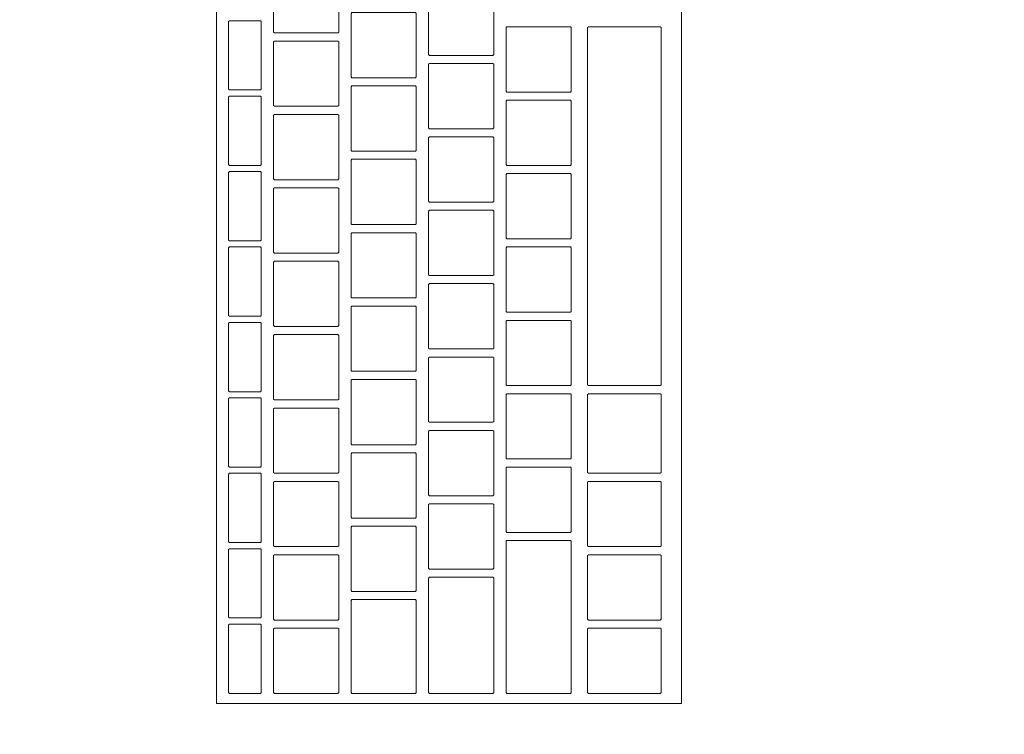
# Model space of a CAD drawing. Header units: metres. Extents: x -4 to 99, y -11 to 17.
# Tile 63 of 256: x 9.862 to 10.103, y 1.801 to 1.976. Entities that reach past the tile are written whole.
import ezdxf

# ---------------------------------------------------------------- set-up
doc = ezdxf.new("R2010")
doc.units = ezdxf.units.M
doc.header["$MEASUREMENT"] = 0
doc.linetypes.add('Wipeout_Contour', pattern=[1, 0, -1])
doc.layers.add('152 - Bemaßung_ Beschriftung.Ausbau', color=7, linetype='Continuous')
doc.layers.add('701 - Einrichtung.Möbel', color=7, linetype='Continuous')
doc.styles.add('ERSTELLTER_STIL_2', font='txt')
doc.dimstyles.new('ERSTELLTER_STIL__2', dxfattribs={"dimtxt": 0.1, "dimasz": 0.0532, "dimexe": 0.18, "dimexo": 0.0625, "dimgap": 0, "dimtad": 1, "dimtih": 1, "dimtoh": 1, "dimzin": 0, "dimdsep": 46, "dimtxsty": 'ERSTELLTER_STIL_2', "dimblk": 'ARROWHEAD_2', "dimblk1": 'ARROWHEAD_2', "dimblk2": 'ARROWHEAD_2', "dimcen": 0.09, "dimse1": 1, "dimse2": 1, "dimclrd": 7, "dimclre": 7, "dimclrt": 7, "dimazin": 0, "dimtfac": 1, "dimtdec": 4, "dimtmove": 0, "dimatfit": 3, "dimfxl": 1, "dimtolj": 1, "dimtzin": 0, "dimarcsym": 0})

# ---------------------------------------------------------------- blocks, each defined once
blk = doc.blocks.new('*D427')
at = {"layer": '152 - Bemaßung_ Beschriftung.Ausbau', "color": 7, "linetype": 'Continuous', "lineweight": 5}
for p, q in [((7.81, -4.6125), (7.81, -4.5075)), ((11.27, -4.6125), (11.27, -4.5075)), ((7.83021, -4.525), (7.78979, -4.595)), ((11.29021, -4.525), (11.24979, -4.595)), ((7.665, -4.56), (7.81, -4.56)), ((7.81, -4.56), (11.27, -4.56))]:
    blk.add_line(p, q, dxfattribs=at)
at = {"layer": '152 - Bemaßung_ Beschriftung.Ausbau', "color": 7, "lineweight": 5, "char_height": 0.1, "attachment_point": 7, "style": 'ERSTELLTER_STIL_2'}
for s, insert in [('\\A1;{\\pql;\\fArial|b0|i0|c0|p38;3,46}', (9.33108, -4.54)), ('\\A1;{\\pql;\\fArial|b0|i0|c0|p38;13}', (11.098, -4.54))]:
    blk.add_mtext(s, dxfattribs=dict(at, insert=insert))
blk = doc.blocks.new('ARROWHEAD_2')
at = {"color": 0, "linetype": 'Continuous', "lineweight": 0}
for p, q in [((-0.3781, -0.655), (0.3781, 0.655)), ((0, 0), (-1, 0))]:
    blk.add_line(p, q, dxfattribs=at)

msp = doc.modelspace()

# ---------------------------------------------------------------- wipeouts: each hides what was drawn before it
at = {"color": 254, "linetype": 'Wipeout_Contour', "lineweight": 0, "ltscale": 40.492274}
msp.add_wipeout([(9.51003, 1.1), (10.31003, 1.1), (10.31003, 2.7), (9.51003, 2.7)], dxfattribs=at).dxf.layer = '701 - Einrichtung.Möbel'

# ---------------------------------------------------------------- next in the draw order: wipeouts: each hides what was drawn before it
at = {"color": 254, "linetype": 'Wipeout_Contour', "lineweight": 0, "ltscale": 40.660497}
msp.add_wipeout([(10.02383, 1.80804), (10.02383, 2.07004), (9.90983, 2.07004), (9.90983, 1.80804)], dxfattribs=at).dxf.layer = '701 - Einrichtung.Möbel'

# ---------------------------------------------------------------- next in the draw order: linework, layer by layer
at = {"layer": '701 - Einrichtung.Möbel', "color": 7, "linetype": 'Continuous', "lineweight": 5, "flags": 128}
msp.add_lwpolyline([(10.02383, 1.80804), (10.02383, 2.07004), (9.90983, 2.07004), (9.90983, 1.80804)], close=True, dxfattribs=at)

# ---------------------------------------------------------------- next in the draw order: wipeouts: each hides what was drawn before it
at = {"color": 254, "linetype": 'Wipeout_Contour', "lineweight": 0, "ltscale": 90.762093}
msp.add_wipeout([(9.93983, 1.98054), (9.93983, 1.98834), (9.93963, 1.98854), (9.92403, 1.98854), (9.92383, 1.98834), (9.92383, 1.97274), (9.92403, 1.97254), (9.93963, 1.97254), (9.93983, 1.97274)], dxfattribs=at).dxf.layer = '701 - Einrichtung.Möbel'
at = {"color": 254, "linetype": 'Wipeout_Contour', "lineweight": 0, "ltscale": 91.08741}
msp.add_wipeout([(9.97783, 1.97504), (9.97783, 1.98284), (9.97763, 1.98304), (9.96203, 1.98304), (9.96183, 1.98284), (9.96183, 1.96724), (9.96203, 1.96704), (9.97763, 1.96704), (9.97783, 1.96724)], dxfattribs=at).dxf.layer = '701 - Einrichtung.Möbel'
at = {"color": 254, "linetype": 'Wipeout_Contour', "lineweight": 0, "ltscale": 90.910227}
msp.add_wipeout([(9.95883, 1.96954), (9.95883, 1.97734), (9.95863, 1.97754), (9.94303, 1.97754), (9.94283, 1.97734), (9.94283, 1.96174), (9.94303, 1.96154), (9.95863, 1.96154), (9.95883, 1.96174)], dxfattribs=at).dxf.layer = '701 - Einrichtung.Möbel'
at = {"color": 254, "linetype": 'Wipeout_Contour', "lineweight": 0, "ltscale": 90.60247}
msp.add_wipeout([(9.92083, 1.96704), (9.92083, 1.97534), (9.92063, 1.97554), (9.91303, 1.97554), (9.91283, 1.97534), (9.91283, 1.95874), (9.91303, 1.95854), (9.92063, 1.95854), (9.92083, 1.95874)], dxfattribs=at).dxf.layer = '701 - Einrichtung.Möbel'
at = {"color": 254, "linetype": 'Wipeout_Contour', "lineweight": 0, "ltscale": 91.2392}
msp.add_wipeout([(9.99683, 1.96604), (9.99683, 1.97384), (9.99663, 1.97404), (9.98103, 1.97404), (9.98083, 1.97384), (9.98083, 1.95824), (9.98103, 1.95804), (9.99663, 1.95804), (9.99683, 1.95824)], dxfattribs=at).dxf.layer = '701 - Einrichtung.Möbel'
at = {"color": 254, "linetype": 'Wipeout_Contour', "lineweight": 0, "ltscale": 91.373086}
msp.add_wipeout([(10.01883, 1.93004), (10.01883, 1.97384), (10.01863, 1.97404), (10.00103, 1.97404), (10.00083, 1.97384), (10.00083, 1.88624), (10.00103, 1.88604), (10.01863, 1.88604), (10.01883, 1.88624)], dxfattribs=at).dxf.layer = '701 - Einrichtung.Möbel'
at = {"color": 254, "linetype": 'Wipeout_Contour', "lineweight": 0, "ltscale": 90.730418}
msp.add_wipeout([(9.93983, 1.96254), (9.93983, 1.97034), (9.93963, 1.97054), (9.92403, 1.97054), (9.92383, 1.97034), (9.92383, 1.95474), (9.92403, 1.95454), (9.93963, 1.95454), (9.93983, 1.95474)], dxfattribs=at).dxf.layer = '701 - Einrichtung.Möbel'
at = {"color": 254, "linetype": 'Wipeout_Contour', "lineweight": 0, "ltscale": 91.055936}
msp.add_wipeout([(9.97783, 1.95704), (9.97783, 1.96484), (9.97763, 1.96504), (9.96203, 1.96504), (9.96183, 1.96484), (9.96183, 1.94924), (9.96203, 1.94904), (9.97763, 1.94904), (9.97783, 1.94924)], dxfattribs=at).dxf.layer = '701 - Einrichtung.Möbel'
at = {"color": 254, "linetype": 'Wipeout_Contour', "lineweight": 0, "ltscale": 90.878779}
msp.add_wipeout([(9.95883, 1.95154), (9.95883, 1.95934), (9.95863, 1.95954), (9.94303, 1.95954), (9.94283, 1.95934), (9.94283, 1.94374), (9.94303, 1.94354), (9.95863, 1.94354), (9.95883, 1.94374)], dxfattribs=at).dxf.layer = '701 - Einrichtung.Möbel'
at = {"color": 254, "linetype": 'Wipeout_Contour', "lineweight": 0, "ltscale": 90.570085}
msp.add_wipeout([(9.92083, 1.94854), (9.92083, 1.95684), (9.92063, 1.95704), (9.91303, 1.95704), (9.91283, 1.95684), (9.91283, 1.94024), (9.91303, 1.94004), (9.92063, 1.94004), (9.92083, 1.94024)], dxfattribs=at).dxf.layer = '701 - Einrichtung.Möbel'
at = {"color": 254, "linetype": 'Wipeout_Contour', "lineweight": 0, "ltscale": 91.207921}
msp.add_wipeout([(9.99683, 1.94804), (9.99683, 1.95584), (9.99663, 1.95604), (9.98103, 1.95604), (9.98083, 1.95584), (9.98083, 1.94024), (9.98103, 1.94004), (9.99663, 1.94004), (9.99683, 1.94024)], dxfattribs=at).dxf.layer = '701 - Einrichtung.Möbel'
at = {"color": 254, "linetype": 'Wipeout_Contour', "lineweight": 0, "ltscale": 90.69902}
msp.add_wipeout([(9.93983, 1.94454), (9.93983, 1.95234), (9.93963, 1.95254), (9.92403, 1.95254), (9.92383, 1.95234), (9.92383, 1.93674), (9.92403, 1.93654), (9.93963, 1.93654), (9.93983, 1.93674)], dxfattribs=at).dxf.layer = '701 - Einrichtung.Möbel'
at = {"color": 254, "linetype": 'Wipeout_Contour', "lineweight": 0, "ltscale": 91.024739}
msp.add_wipeout([(9.97783, 1.93904), (9.97783, 1.94684), (9.97763, 1.94704), (9.96203, 1.94704), (9.96183, 1.94684), (9.96183, 1.93124), (9.96203, 1.93104), (9.97763, 1.93104), (9.97783, 1.93124)], dxfattribs=at).dxf.layer = '701 - Einrichtung.Möbel'
at = {"color": 254, "linetype": 'Wipeout_Contour', "lineweight": 0, "ltscale": 90.84761}
msp.add_wipeout([(9.95883, 1.93354), (9.95883, 1.94134), (9.95863, 1.94154), (9.94303, 1.94154), (9.94283, 1.94134), (9.94283, 1.92574), (9.94303, 1.92554), (9.95863, 1.92554), (9.95883, 1.92574)], dxfattribs=at).dxf.layer = '701 - Einrichtung.Möbel'
at = {"color": 254, "linetype": 'Wipeout_Contour', "lineweight": 0, "ltscale": 90.537994}
msp.add_wipeout([(9.92083, 1.93004), (9.92083, 1.93834), (9.92063, 1.93854), (9.91303, 1.93854), (9.91283, 1.93834), (9.91283, 1.92174), (9.91303, 1.92154), (9.92063, 1.92154), (9.92083, 1.92174)], dxfattribs=at).dxf.layer = '701 - Einrichtung.Möbel'
at = {"color": 254, "linetype": 'Wipeout_Contour', "lineweight": 0, "ltscale": 91.17692}
msp.add_wipeout([(9.99683, 1.93004), (9.99683, 1.93784), (9.99663, 1.93804), (9.98103, 1.93804), (9.98083, 1.93784), (9.98083, 1.92224), (9.98103, 1.92204), (9.99663, 1.92204), (9.99683, 1.92224)], dxfattribs=at).dxf.layer = '701 - Einrichtung.Möbel'
at = {"color": 254, "linetype": 'Wipeout_Contour', "lineweight": 0, "ltscale": 90.667902}
msp.add_wipeout([(9.93983, 1.92654), (9.93983, 1.93434), (9.93963, 1.93454), (9.92403, 1.93454), (9.92383, 1.93434), (9.92383, 1.91874), (9.92403, 1.91854), (9.93963, 1.91854), (9.93983, 1.91874)], dxfattribs=at).dxf.layer = '701 - Einrichtung.Möbel'
at = {"color": 254, "linetype": 'Wipeout_Contour', "lineweight": 0, "ltscale": 90.99382}
msp.add_wipeout([(9.97783, 1.92104), (9.97783, 1.92884), (9.97763, 1.92904), (9.96203, 1.92904), (9.96183, 1.92884), (9.96183, 1.91324), (9.96203, 1.91304), (9.97763, 1.91304), (9.97783, 1.91324)], dxfattribs=at).dxf.layer = '701 - Einrichtung.Möbel'
at = {"color": 254, "linetype": 'Wipeout_Contour', "lineweight": 0, "ltscale": 90.816719}
msp.add_wipeout([(9.95883, 1.91554), (9.95883, 1.92334), (9.95863, 1.92354), (9.94303, 1.92354), (9.94283, 1.92334), (9.94283, 1.90774), (9.94303, 1.90754), (9.95863, 1.90754), (9.95883, 1.90774)], dxfattribs=at).dxf.layer = '701 - Einrichtung.Möbel'
at = {"color": 254, "linetype": 'Wipeout_Contour', "lineweight": 0, "ltscale": 90.506198}
msp.add_wipeout([(9.92083, 1.91154), (9.92083, 1.91984), (9.92063, 1.92004), (9.91303, 1.92004), (9.91283, 1.91984), (9.91283, 1.90324), (9.91303, 1.90304), (9.92063, 1.90304), (9.92083, 1.90324)], dxfattribs=at).dxf.layer = '701 - Einrichtung.Möbel'
at = {"color": 254, "linetype": 'Wipeout_Contour', "lineweight": 0, "ltscale": 91.146197}
msp.add_wipeout([(9.99683, 1.91204), (9.99683, 1.91984), (9.99663, 1.92004), (9.98103, 1.92004), (9.98083, 1.91984), (9.98083, 1.90424), (9.98103, 1.90404), (9.99663, 1.90404), (9.99683, 1.90424)], dxfattribs=at).dxf.layer = '701 - Einrichtung.Möbel'
at = {"color": 254, "linetype": 'Wipeout_Contour', "lineweight": 0, "ltscale": 90.637062}
msp.add_wipeout([(9.93983, 1.90854), (9.93983, 1.91634), (9.93963, 1.91654), (9.92403, 1.91654), (9.92383, 1.91634), (9.92383, 1.90074), (9.92403, 1.90054), (9.93963, 1.90054), (9.93983, 1.90074)], dxfattribs=at).dxf.layer = '701 - Einrichtung.Möbel'
at = {"color": 254, "linetype": 'Wipeout_Contour', "lineweight": 0, "ltscale": 90.963179}
msp.add_wipeout([(9.97783, 1.90304), (9.97783, 1.91084), (9.97763, 1.91104), (9.96203, 1.91104), (9.96183, 1.91084), (9.96183, 1.89524), (9.96203, 1.89504), (9.97763, 1.89504), (9.97783, 1.89524)], dxfattribs=at).dxf.layer = '701 - Einrichtung.Möbel'
at = {"color": 254, "linetype": 'Wipeout_Contour', "lineweight": 0, "ltscale": 90.786106}
msp.add_wipeout([(9.95883, 1.89754), (9.95883, 1.90534), (9.95863, 1.90554), (9.94303, 1.90554), (9.94283, 1.90534), (9.94283, 1.88974), (9.94303, 1.88954), (9.95863, 1.88954), (9.95883, 1.88974)], dxfattribs=at).dxf.layer = '701 - Einrichtung.Möbel'
at = {"color": 254, "linetype": 'Wipeout_Contour', "lineweight": 0, "ltscale": 90.474697}
msp.add_wipeout([(9.92083, 1.89304), (9.92083, 1.90134), (9.92063, 1.90154), (9.91303, 1.90154), (9.91283, 1.90134), (9.91283, 1.88474), (9.91303, 1.88454), (9.92063, 1.88454), (9.92083, 1.88474)], dxfattribs=at).dxf.layer = '701 - Einrichtung.Möbel'
at = {"color": 254, "linetype": 'Wipeout_Contour', "lineweight": 0, "ltscale": 91.115751}
msp.add_wipeout([(9.99683, 1.89404), (9.99683, 1.90184), (9.99663, 1.90204), (9.98103, 1.90204), (9.98083, 1.90184), (9.98083, 1.88624), (9.98103, 1.88604), (9.99663, 1.88604), (9.99683, 1.88624)], dxfattribs=at).dxf.layer = '701 - Einrichtung.Möbel'
at = {"color": 254, "linetype": 'Wipeout_Contour', "lineweight": 0, "ltscale": 90.606501}
msp.add_wipeout([(9.93983, 1.89054), (9.93983, 1.89834), (9.93963, 1.89854), (9.92403, 1.89854), (9.92383, 1.89834), (9.92383, 1.88274), (9.92403, 1.88254), (9.93963, 1.88254), (9.93983, 1.88274)], dxfattribs=at).dxf.layer = '701 - Einrichtung.Möbel'
at = {"color": 254, "linetype": 'Wipeout_Contour', "lineweight": 0, "ltscale": 90.932816}
msp.add_wipeout([(9.97783, 1.88504), (9.97783, 1.89284), (9.97763, 1.89304), (9.96203, 1.89304), (9.96183, 1.89284), (9.96183, 1.87724), (9.96203, 1.87704), (9.97763, 1.87704), (9.97783, 1.87724)], dxfattribs=at).dxf.layer = '701 - Einrichtung.Möbel'
at = {"color": 254, "linetype": 'Wipeout_Contour', "lineweight": 0, "ltscale": 90.755772}
msp.add_wipeout([(9.95883, 1.87954), (9.95883, 1.88734), (9.95863, 1.88754), (9.94303, 1.88754), (9.94283, 1.88734), (9.94283, 1.87174), (9.94303, 1.87154), (9.95863, 1.87154), (9.95883, 1.87174)], dxfattribs=at).dxf.layer = '701 - Einrichtung.Möbel'
at = {"color": 254, "linetype": 'Wipeout_Contour', "lineweight": 0, "ltscale": 90.443492}
msp.add_wipeout([(9.92083, 1.87454), (9.92083, 1.88284), (9.92063, 1.88304), (9.91303, 1.88304), (9.91283, 1.88284), (9.91283, 1.86624), (9.91303, 1.86604), (9.92063, 1.86604), (9.92083, 1.86624)], dxfattribs=at).dxf.layer = '701 - Einrichtung.Möbel'
at = {"color": 254, "linetype": 'Wipeout_Contour', "lineweight": 0, "ltscale": 91.085583}
msp.add_wipeout([(9.99683, 1.87604), (9.99683, 1.88384), (9.99663, 1.88404), (9.98103, 1.88404), (9.98083, 1.88384), (9.98083, 1.86824), (9.98103, 1.86804), (9.99663, 1.86804), (9.99683, 1.86824)], dxfattribs=at).dxf.layer = '701 - Einrichtung.Möbel'
at = {"color": 254, "linetype": 'Wipeout_Contour', "lineweight": 0, "ltscale": 91.269929}
msp.add_wipeout([(10.01883, 1.87429), (10.01883, 1.88384), (10.01863, 1.88404), (10.00103, 1.88404), (10.00083, 1.88384), (10.00083, 1.86474), (10.00103, 1.86454), (10.01863, 1.86454), (10.01883, 1.86474)], dxfattribs=at).dxf.layer = '701 - Einrichtung.Möbel'
at = {"color": 254, "linetype": 'Wipeout_Contour', "lineweight": 0, "ltscale": 90.57622}
msp.add_wipeout([(9.93983, 1.87254), (9.93983, 1.88034), (9.93963, 1.88054), (9.92403, 1.88054), (9.92383, 1.88034), (9.92383, 1.86474), (9.92403, 1.86454), (9.93963, 1.86454), (9.93983, 1.86474)], dxfattribs=at).dxf.layer = '701 - Einrichtung.Möbel'
at = {"color": 254, "linetype": 'Wipeout_Contour', "lineweight": 0, "ltscale": 90.902732}
msp.add_wipeout([(9.97783, 1.86704), (9.97783, 1.87484), (9.97763, 1.87504), (9.96203, 1.87504), (9.96183, 1.87484), (9.96183, 1.85924), (9.96203, 1.85904), (9.97763, 1.85904), (9.97783, 1.85924)], dxfattribs=at).dxf.layer = '701 - Einrichtung.Möbel'
at = {"color": 254, "linetype": 'Wipeout_Contour', "lineweight": 0, "ltscale": 90.725718}
msp.add_wipeout([(9.95883, 1.86154), (9.95883, 1.86934), (9.95863, 1.86954), (9.94303, 1.86954), (9.94283, 1.86934), (9.94283, 1.85374), (9.94303, 1.85354), (9.95863, 1.85354), (9.95883, 1.85374)], dxfattribs=at).dxf.layer = '701 - Einrichtung.Möbel'
at = {"color": 254, "linetype": 'Wipeout_Contour', "lineweight": 0, "ltscale": 91.055694}
msp.add_wipeout([(9.99683, 1.85804), (9.99683, 1.86584), (9.99663, 1.86604), (9.98103, 1.86604), (9.98083, 1.86584), (9.98083, 1.85024), (9.98103, 1.85004), (9.99663, 1.85004), (9.99683, 1.85024)], dxfattribs=at).dxf.layer = '701 - Einrichtung.Möbel'
at = {"color": 254, "linetype": 'Wipeout_Contour', "lineweight": 0, "ltscale": 90.412583}
msp.add_wipeout([(9.92083, 1.85604), (9.92083, 1.86434), (9.92063, 1.86454), (9.91303, 1.86454), (9.91283, 1.86434), (9.91283, 1.84774), (9.91303, 1.84754), (9.92063, 1.84754), (9.92083, 1.84774)], dxfattribs=at).dxf.layer = '701 - Einrichtung.Möbel'
at = {"color": 254, "linetype": 'Wipeout_Contour', "lineweight": 0, "ltscale": 90.546219}
msp.add_wipeout([(9.93983, 1.85454), (9.93983, 1.86234), (9.93963, 1.86254), (9.92403, 1.86254), (9.92383, 1.86234), (9.92383, 1.84674), (9.92403, 1.84654), (9.93963, 1.84654), (9.93983, 1.84674)], dxfattribs=at).dxf.layer = '701 - Einrichtung.Möbel'
at = {"color": 254, "linetype": 'Wipeout_Contour', "lineweight": 0, "ltscale": 91.236461}
msp.add_wipeout([(10.01883, 1.85454), (10.01883, 1.86234), (10.01863, 1.86254), (10.00103, 1.86254), (10.00083, 1.86234), (10.00083, 1.84674), (10.00103, 1.84654), (10.01863, 1.84654), (10.01883, 1.84674)], dxfattribs=at).dxf.layer = '701 - Einrichtung.Möbel'
at = {"color": 254, "linetype": 'Wipeout_Contour', "lineweight": 0, "ltscale": 90.872927}
msp.add_wipeout([(9.97783, 1.84904), (9.97783, 1.85684), (9.97763, 1.85704), (9.96203, 1.85704), (9.96183, 1.85684), (9.96183, 1.84124), (9.96203, 1.84104), (9.97763, 1.84104), (9.97783, 1.84124)], dxfattribs=at).dxf.layer = '701 - Einrichtung.Möbel'
at = {"color": 254, "linetype": 'Wipeout_Contour', "lineweight": 0, "ltscale": 90.695943}
msp.add_wipeout([(9.95883, 1.84354), (9.95883, 1.85134), (9.95863, 1.85154), (9.94303, 1.85154), (9.94283, 1.85134), (9.94283, 1.83574), (9.94303, 1.83554), (9.95863, 1.83554), (9.95883, 1.83574)], dxfattribs=at).dxf.layer = '701 - Einrichtung.Möbel'
at = {"color": 254, "linetype": 'Wipeout_Contour', "lineweight": 0, "ltscale": 91.012188}
msp.add_wipeout([(9.99683, 1.82929), (9.99683, 1.84784), (9.99663, 1.84804), (9.98103, 1.84804), (9.98083, 1.84784), (9.98083, 1.81074), (9.98103, 1.81054), (9.99663, 1.81054), (9.99683, 1.81074)], dxfattribs=at).dxf.layer = '701 - Einrichtung.Möbel'
at = {"color": 254, "linetype": 'Wipeout_Contour', "lineweight": 0, "ltscale": 90.38197}
msp.add_wipeout([(9.92083, 1.83754), (9.92083, 1.84584), (9.92063, 1.84604), (9.91303, 1.84604), (9.91283, 1.84584), (9.91283, 1.82924), (9.91303, 1.82904), (9.92063, 1.82904), (9.92083, 1.82924)], dxfattribs=at).dxf.layer = '701 - Einrichtung.Möbel'
at = {"color": 254, "linetype": 'Wipeout_Contour', "lineweight": 0, "ltscale": 90.516497}
msp.add_wipeout([(9.93983, 1.83654), (9.93983, 1.84434), (9.93963, 1.84454), (9.92403, 1.84454), (9.92383, 1.84434), (9.92383, 1.82874), (9.92403, 1.82854), (9.93963, 1.82854), (9.93983, 1.82874)], dxfattribs=at).dxf.layer = '701 - Einrichtung.Möbel'
at = {"color": 254, "linetype": 'Wipeout_Contour', "lineweight": 0, "ltscale": 91.206965}
msp.add_wipeout([(10.01883, 1.83654), (10.01883, 1.84434), (10.01863, 1.84454), (10.00103, 1.84454), (10.00083, 1.84434), (10.00083, 1.82874), (10.00103, 1.82854), (10.01863, 1.82854), (10.01883, 1.82874)], dxfattribs=at).dxf.layer = '701 - Einrichtung.Möbel'
at = {"color": 254, "linetype": 'Wipeout_Contour', "lineweight": 0, "ltscale": 90.835579}
msp.add_wipeout([(9.97783, 1.82479), (9.97783, 1.83884), (9.97763, 1.83904), (9.96203, 1.83904), (9.96183, 1.83884), (9.96183, 1.81074), (9.96203, 1.81054), (9.97763, 1.81054), (9.97783, 1.81074)], dxfattribs=at).dxf.layer = '701 - Einrichtung.Möbel'
at = {"color": 254, "linetype": 'Wipeout_Contour', "lineweight": 0, "ltscale": 90.662205}
msp.add_wipeout([(9.95883, 1.82204), (9.95883, 1.83334), (9.95863, 1.83354), (9.94303, 1.83354), (9.94283, 1.83334), (9.94283, 1.81074), (9.94303, 1.81054), (9.95863, 1.81054), (9.95883, 1.81074)], dxfattribs=at).dxf.layer = '701 - Einrichtung.Möbel'
at = {"color": 254, "linetype": 'Wipeout_Contour', "lineweight": 0, "ltscale": 90.351653}
msp.add_wipeout([(9.92083, 1.81904), (9.92083, 1.82734), (9.92063, 1.82754), (9.91303, 1.82754), (9.91283, 1.82734), (9.91283, 1.81074), (9.91303, 1.81054), (9.92063, 1.81054), (9.92083, 1.81074)], dxfattribs=at).dxf.layer = '701 - Einrichtung.Möbel'
at = {"color": 254, "linetype": 'Wipeout_Contour', "lineweight": 0, "ltscale": 90.487056}
msp.add_wipeout([(9.93983, 1.81854), (9.93983, 1.82634), (9.93963, 1.82654), (9.92403, 1.82654), (9.92383, 1.82634), (9.92383, 1.81074), (9.92403, 1.81054), (9.93963, 1.81054), (9.93983, 1.81074)], dxfattribs=at).dxf.layer = '701 - Einrichtung.Möbel'
at = {"color": 254, "linetype": 'Wipeout_Contour', "lineweight": 0, "ltscale": 91.177747}
msp.add_wipeout([(10.01883, 1.81854), (10.01883, 1.82634), (10.01863, 1.82654), (10.00103, 1.82654), (10.00083, 1.82634), (10.00083, 1.81074), (10.00103, 1.81054), (10.01863, 1.81054), (10.01883, 1.81074)], dxfattribs=at).dxf.layer = '701 - Einrichtung.Möbel'

# ---------------------------------------------------------------- next in the draw order: linework, layer by layer
at = {"layer": '701 - Einrichtung.Möbel', "color": 7, "linetype": 'Continuous', "lineweight": 5, "flags": 128}
for points in [[(9.93983, 1.98054), (9.93983, 1.98834), (9.93963, 1.98854), (9.92403, 1.98854), (9.92383, 1.98834), (9.92383, 1.97274), (9.92403, 1.97254), (9.93963, 1.97254), (9.93983, 1.97274)], [(9.97783, 1.97504), (9.97783, 1.98284), (9.97763, 1.98304), (9.96203, 1.98304), (9.96183, 1.98284), (9.96183, 1.96724), (9.96203, 1.96704), (9.97763, 1.96704), (9.97783, 1.96724)], [(9.95883, 1.96954), (9.95883, 1.97734), (9.95863, 1.97754), (9.94303, 1.97754), (9.94283, 1.97734), (9.94283, 1.96174), (9.94303, 1.96154), (9.95863, 1.96154), (9.95883, 1.96174)], [(9.92083, 1.96704), (9.92083, 1.97534), (9.92063, 1.97554), (9.91303, 1.97554), (9.91283, 1.97534), (9.91283, 1.95874), (9.91303, 1.95854), (9.92063, 1.95854), (9.92083, 1.95874)], [(9.99683, 1.96604), (9.99683, 1.97384), (9.99663, 1.97404), (9.98103, 1.97404), (9.98083, 1.97384), (9.98083, 1.95824), (9.98103, 1.95804), (9.99663, 1.95804), (9.99683, 1.95824)], [(10.01883, 1.93004), (10.01883, 1.97384), (10.01863, 1.97404), (10.00103, 1.97404), (10.00083, 1.97384), (10.00083, 1.88624), (10.00103, 1.88604), (10.01863, 1.88604), (10.01883, 1.88624)], [(9.93983, 1.96254), (9.93983, 1.97034), (9.93963, 1.97054), (9.92403, 1.97054), (9.92383, 1.97034), (9.92383, 1.95474), (9.92403, 1.95454), (9.93963, 1.95454), (9.93983, 1.95474)], [(9.97783, 1.95704), (9.97783, 1.96484), (9.97763, 1.96504), (9.96203, 1.96504), (9.96183, 1.96484), (9.96183, 1.94924), (9.96203, 1.94904), (9.97763, 1.94904), (9.97783, 1.94924)], [(9.95883, 1.95154), (9.95883, 1.95934), (9.95863, 1.95954), (9.94303, 1.95954), (9.94283, 1.95934), (9.94283, 1.94374), (9.94303, 1.94354), (9.95863, 1.94354), (9.95883, 1.94374)], [(9.92083, 1.94854), (9.92083, 1.95684), (9.92063, 1.95704), (9.91303, 1.95704), (9.91283, 1.95684), (9.91283, 1.94024), (9.91303, 1.94004), (9.92063, 1.94004), (9.92083, 1.94024)], [(9.99683, 1.94804), (9.99683, 1.95584), (9.99663, 1.95604), (9.98103, 1.95604), (9.98083, 1.95584), (9.98083, 1.94024), (9.98103, 1.94004), (9.99663, 1.94004), (9.99683, 1.94024)], [(9.93983, 1.94454), (9.93983, 1.95234), (9.93963, 1.95254), (9.92403, 1.95254), (9.92383, 1.95234), (9.92383, 1.93674), (9.92403, 1.93654), (9.93963, 1.93654), (9.93983, 1.93674)], [(9.97783, 1.93904), (9.97783, 1.94684), (9.97763, 1.94704), (9.96203, 1.94704), (9.96183, 1.94684), (9.96183, 1.93124), (9.96203, 1.93104), (9.97763, 1.93104), (9.97783, 1.93124)], [(9.95883, 1.93354), (9.95883, 1.94134), (9.95863, 1.94154), (9.94303, 1.94154), (9.94283, 1.94134), (9.94283, 1.92574), (9.94303, 1.92554), (9.95863, 1.92554), (9.95883, 1.92574)], [(9.92083, 1.93004), (9.92083, 1.93834), (9.92063, 1.93854), (9.91303, 1.93854), (9.91283, 1.93834), (9.91283, 1.92174), (9.91303, 1.92154), (9.92063, 1.92154), (9.92083, 1.92174)], [(9.99683, 1.93004), (9.99683, 1.93784), (9.99663, 1.93804), (9.98103, 1.93804), (9.98083, 1.93784), (9.98083, 1.92224), (9.98103, 1.92204), (9.99663, 1.92204), (9.99683, 1.92224)], [(9.93983, 1.92654), (9.93983, 1.93434), (9.93963, 1.93454), (9.92403, 1.93454), (9.92383, 1.93434), (9.92383, 1.91874), (9.92403, 1.91854), (9.93963, 1.91854), (9.93983, 1.91874)], [(9.97783, 1.92104), (9.97783, 1.92884), (9.97763, 1.92904), (9.96203, 1.92904), (9.96183, 1.92884), (9.96183, 1.91324), (9.96203, 1.91304), (9.97763, 1.91304), (9.97783, 1.91324)], [(9.95883, 1.91554), (9.95883, 1.92334), (9.95863, 1.92354), (9.94303, 1.92354), (9.94283, 1.92334), (9.94283, 1.90774), (9.94303, 1.90754), (9.95863, 1.90754), (9.95883, 1.90774)], [(9.92083, 1.91154), (9.92083, 1.91984), (9.92063, 1.92004), (9.91303, 1.92004), (9.91283, 1.91984), (9.91283, 1.90324), (9.91303, 1.90304), (9.92063, 1.90304), (9.92083, 1.90324)], [(9.99683, 1.91204), (9.99683, 1.91984), (9.99663, 1.92004), (9.98103, 1.92004), (9.98083, 1.91984), (9.98083, 1.90424), (9.98103, 1.90404), (9.99663, 1.90404), (9.99683, 1.90424)], [(9.93983, 1.90854), (9.93983, 1.91634), (9.93963, 1.91654), (9.92403, 1.91654), (9.92383, 1.91634), (9.92383, 1.90074), (9.92403, 1.90054), (9.93963, 1.90054), (9.93983, 1.90074)], [(9.97783, 1.90304), (9.97783, 1.91084), (9.97763, 1.91104), (9.96203, 1.91104), (9.96183, 1.91084), (9.96183, 1.89524), (9.96203, 1.89504), (9.97763, 1.89504), (9.97783, 1.89524)], [(9.95883, 1.89754), (9.95883, 1.90534), (9.95863, 1.90554), (9.94303, 1.90554), (9.94283, 1.90534), (9.94283, 1.88974), (9.94303, 1.88954), (9.95863, 1.88954), (9.95883, 1.88974)], [(9.92083, 1.89304), (9.92083, 1.90134), (9.92063, 1.90154), (9.91303, 1.90154), (9.91283, 1.90134), (9.91283, 1.88474), (9.91303, 1.88454), (9.92063, 1.88454), (9.92083, 1.88474)], [(9.99683, 1.89404), (9.99683, 1.90184), (9.99663, 1.90204), (9.98103, 1.90204), (9.98083, 1.90184), (9.98083, 1.88624), (9.98103, 1.88604), (9.99663, 1.88604), (9.99683, 1.88624)], [(9.93983, 1.89054), (9.93983, 1.89834), (9.93963, 1.89854), (9.92403, 1.89854), (9.92383, 1.89834), (9.92383, 1.88274), (9.92403, 1.88254), (9.93963, 1.88254), (9.93983, 1.88274)], [(9.97783, 1.88504), (9.97783, 1.89284), (9.97763, 1.89304), (9.96203, 1.89304), (9.96183, 1.89284), (9.96183, 1.87724), (9.96203, 1.87704), (9.97763, 1.87704), (9.97783, 1.87724)], [(9.95883, 1.87954), (9.95883, 1.88734), (9.95863, 1.88754), (9.94303, 1.88754), (9.94283, 1.88734), (9.94283, 1.87174), (9.94303, 1.87154), (9.95863, 1.87154), (9.95883, 1.87174)], [(9.92083, 1.87454), (9.92083, 1.88284), (9.92063, 1.88304), (9.91303, 1.88304), (9.91283, 1.88284), (9.91283, 1.86624), (9.91303, 1.86604), (9.92063, 1.86604), (9.92083, 1.86624)], [(9.99683, 1.87604), (9.99683, 1.88384), (9.99663, 1.88404), (9.98103, 1.88404), (9.98083, 1.88384), (9.98083, 1.86824), (9.98103, 1.86804), (9.99663, 1.86804), (9.99683, 1.86824)], [(10.01883, 1.87429), (10.01883, 1.88384), (10.01863, 1.88404), (10.00103, 1.88404), (10.00083, 1.88384), (10.00083, 1.86474), (10.00103, 1.86454), (10.01863, 1.86454), (10.01883, 1.86474)], [(9.93983, 1.87254), (9.93983, 1.88034), (9.93963, 1.88054), (9.92403, 1.88054), (9.92383, 1.88034), (9.92383, 1.86474), (9.92403, 1.86454), (9.93963, 1.86454), (9.93983, 1.86474)], [(9.97783, 1.86704), (9.97783, 1.87484), (9.97763, 1.87504), (9.96203, 1.87504), (9.96183, 1.87484), (9.96183, 1.85924), (9.96203, 1.85904), (9.97763, 1.85904), (9.97783, 1.85924)], [(9.95883, 1.86154), (9.95883, 1.86934), (9.95863, 1.86954), (9.94303, 1.86954), (9.94283, 1.86934), (9.94283, 1.85374), (9.94303, 1.85354), (9.95863, 1.85354), (9.95883, 1.85374)], [(9.99683, 1.85804), (9.99683, 1.86584), (9.99663, 1.86604), (9.98103, 1.86604), (9.98083, 1.86584), (9.98083, 1.85024), (9.98103, 1.85004), (9.99663, 1.85004), (9.99683, 1.85024)], [(9.92083, 1.85604), (9.92083, 1.86434), (9.92063, 1.86454), (9.91303, 1.86454), (9.91283, 1.86434), (9.91283, 1.84774), (9.91303, 1.84754), (9.92063, 1.84754), (9.92083, 1.84774)], [(9.93983, 1.85454), (9.93983, 1.86234), (9.93963, 1.86254), (9.92403, 1.86254), (9.92383, 1.86234), (9.92383, 1.84674), (9.92403, 1.84654), (9.93963, 1.84654), (9.93983, 1.84674)], [(10.01883, 1.85454), (10.01883, 1.86234), (10.01863, 1.86254), (10.00103, 1.86254), (10.00083, 1.86234), (10.00083, 1.84674), (10.00103, 1.84654), (10.01863, 1.84654), (10.01883, 1.84674)], [(9.97783, 1.84904), (9.97783, 1.85684), (9.97763, 1.85704), (9.96203, 1.85704), (9.96183, 1.85684), (9.96183, 1.84124), (9.96203, 1.84104), (9.97763, 1.84104), (9.97783, 1.84124)], [(9.95883, 1.84354), (9.95883, 1.85134), (9.95863, 1.85154), (9.94303, 1.85154), (9.94283, 1.85134), (9.94283, 1.83574), (9.94303, 1.83554), (9.95863, 1.83554), (9.95883, 1.83574)], [(9.99683, 1.82929), (9.99683, 1.84784), (9.99663, 1.84804), (9.98103, 1.84804), (9.98083, 1.84784), (9.98083, 1.81074), (9.98103, 1.81054), (9.99663, 1.81054), (9.99683, 1.81074)], [(9.92083, 1.83754), (9.92083, 1.84584), (9.92063, 1.84604), (9.91303, 1.84604), (9.91283, 1.84584), (9.91283, 1.82924), (9.91303, 1.82904), (9.92063, 1.82904), (9.92083, 1.82924)], [(9.93983, 1.83654), (9.93983, 1.84434), (9.93963, 1.84454), (9.92403, 1.84454), (9.92383, 1.84434), (9.92383, 1.82874), (9.92403, 1.82854), (9.93963, 1.82854), (9.93983, 1.82874)], [(10.01883, 1.83654), (10.01883, 1.84434), (10.01863, 1.84454), (10.00103, 1.84454), (10.00083, 1.84434), (10.00083, 1.82874), (10.00103, 1.82854), (10.01863, 1.82854), (10.01883, 1.82874)], [(9.97783, 1.82479), (9.97783, 1.83884), (9.97763, 1.83904), (9.96203, 1.83904), (9.96183, 1.83884), (9.96183, 1.81074), (9.96203, 1.81054), (9.97763, 1.81054), (9.97783, 1.81074)], [(9.95883, 1.82204), (9.95883, 1.83334), (9.95863, 1.83354), (9.94303, 1.83354), (9.94283, 1.83334), (9.94283, 1.81074), (9.94303, 1.81054), (9.95863, 1.81054), (9.95883, 1.81074)], [(9.92083, 1.81904), (9.92083, 1.82734), (9.92063, 1.82754), (9.91303, 1.82754), (9.91283, 1.82734), (9.91283, 1.81074), (9.91303, 1.81054), (9.92063, 1.81054), (9.92083, 1.81074)], [(9.93983, 1.81854), (9.93983, 1.82634), (9.93963, 1.82654), (9.92403, 1.82654), (9.92383, 1.82634), (9.92383, 1.81074), (9.92403, 1.81054), (9.93963, 1.81054), (9.93983, 1.81074)], [(10.01883, 1.81854), (10.01883, 1.82634), (10.01863, 1.82654), (10.00103, 1.82654), (10.00083, 1.82634), (10.00083, 1.81074), (10.00103, 1.81054), (10.01863, 1.81054), (10.01883, 1.81074)]]:
    msp.add_lwpolyline(points, close=True, dxfattribs=at)

# ---------------------------------------------------------------- next in the draw order: dimensions: what is measured, and where the dimension line sits
at = {"layer": '152 - Bemaßung_ Beschriftung.Ausbau', "color": 7, "linetype": 'Continuous', "lineweight": 5}
dim = msp.add_linear_dim(base=(11.27, -4.56), p1=(7.81, 2.94998), p2=(11.27, 2.94998), dimstyle='ERSTELLTER_STIL__2', dxfattribs=at)
dim.commit()
dim.dimension.update_dxf_attribs({"geometry": '*D427', "text_midpoint": (9.46097, -4.49), "dimtype": 160})

doc.saveas('drawing.dxf')
